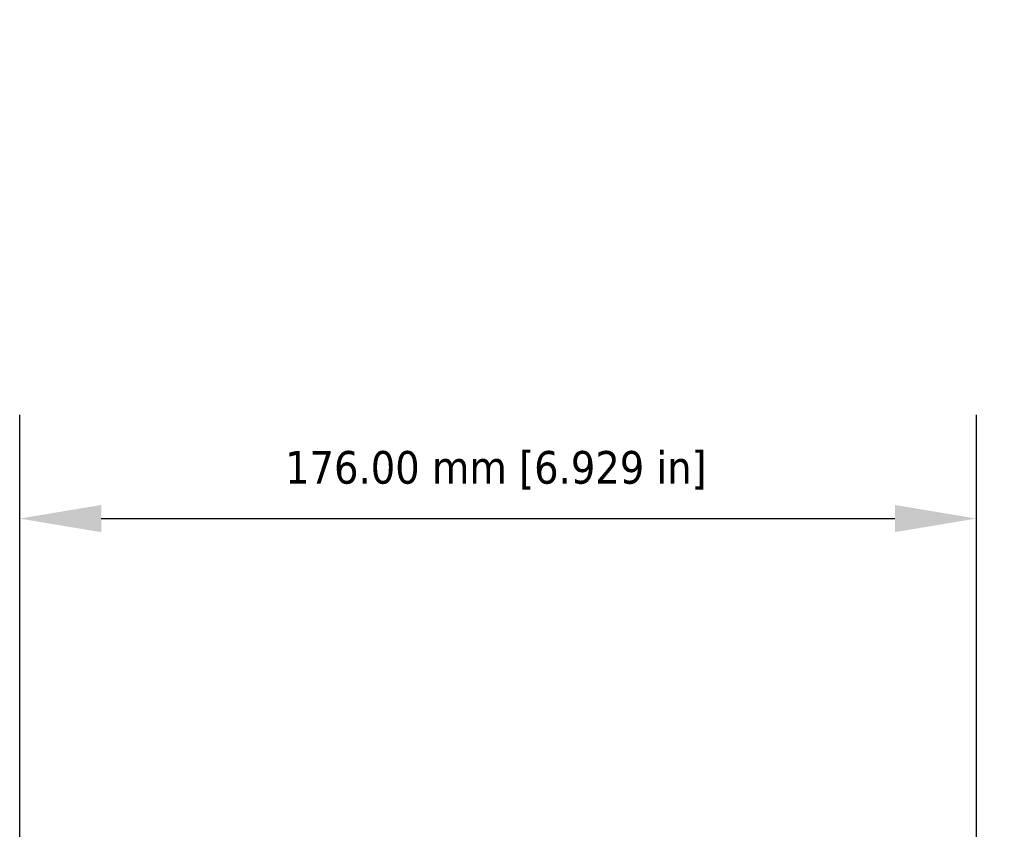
# Model space of a CAD drawing. Header units: millimetres. Extents: x 30 to 1646, y 30 to 1265.
# Tile 72 of 137: x 624 to 805, y 830 to 979. Entities that reach past the tile are written whole.
import ezdxf

# ---------------------------------------------------------------- set-up
doc = ezdxf.new("R2010")
doc.units = ezdxf.units.MM
doc.header["$LTSCALE"] = 6
doc.layers.add('Dimension (ISO)', color=7, linetype='Continuous', lineweight=25)
doc.styles.add('Note Text (ANSI)', font='tahoma.ttf')
doc.dimstyles.new('Default (ISO)', dxfattribs={"dimscale": 6, "dimtxt": 1, "dimasz": 2.5, "dimexe": 3.175, "dimexo": 0, "dimgap": 0.762, "dimtad": 1, "dimrnd": 1e-08, "dimzin": 0, "dimdsep": 46, "dimtxsty": 'Note Text (ANSI)', "dimcen": 0.09, "dimdle": 10, "dimclrd": 1, "dimclre": 1, "dimclrt": 1, "dimazin": 0, "dimtfac": 3.5052, "dimtmove": 0, "dimatfit": 3, "dimfxl": 1, "dimtolj": 1, "dimtzin": 0, "dimlwd": -1, "dimlwe": -1, "dimarcsym": 0})

# ---------------------------------------------------------------- blocks, each defined once
blk = doc.blocks.new('*D13')
at = {"layer": 'Defpoints', "color": 0, "transparency": 16777216}
for p in [(800.17, 886.88), (624.17, 764.09), (800.17, 764.09)]:
    blk.add_point(p, dxfattribs=at)
at = {"layer": 'Dimension (ISO)', "color": 1, "transparency": 16777216}
for p, q in [((624.17, 764.09), (624.17, 905.93)), ((800.17, 764.09), (800.17, 905.93)), ((639.17, 886.88), (785.17, 886.88))]:
    blk.add_line(p, q, dxfattribs=at)
for points in [[(639.17, 889.38), (639.17, 884.38), (624.17, 886.88)], [(785.17, 889.38), (785.17, 884.38), (800.17, 886.88)]]:
    blk.add_solid(points, dxfattribs=at)
at = {"layer": 'Dimension (ISO)', "color": 1, "transparency": 16777216, "insert": (672.99, 899.3), "char_height": 6, "attachment_point": 1, "style": 'Note Text (ANSI)'}
blk.add_mtext('\\A1;176.00 mm [6.929 in]', dxfattribs=at)
blk = doc.blocks.new('*D22')
at = {"layer": 'Defpoints', "color": 0, "transparency": 16777216}
for p in [(706.42, 1052.81), (717.92, 1046.77)]:
    blk.add_point(p, dxfattribs=at)
at = {"layer": 'Dimension (ISO)', "color": 1, "transparency": 16777216}
for p, q in [((693.14, 1059.79), (679.86, 1066.76)), ((706.42, 1052.81), (717.92, 1046.77)), ((731.2, 1039.79), (896.95, 952.75))]:
    blk.add_line(p, q, dxfattribs=at)
for points in [[(694.3, 1062), (691.97, 1057.57), (706.42, 1052.81)], [(732.37, 1042), (730.04, 1037.58), (717.92, 1046.77)]]:
    blk.add_solid(points, dxfattribs=at)
at = {"layer": 'Dimension (ISO)', "color": 1, "transparency": 16777216, "insert": (821.23, 1006.54), "char_height": 6, "attachment_point": 1, "rotation": 332.2919, "style": 'Note Text (ANSI)'}
blk.add_mtext('\\A1;∅13.00 mm [∅0.512 in]', dxfattribs=at)

msp = doc.modelspace()

# ---------------------------------------------------------------- dimensions: what is measured, and where the dimension line sits
at = {"layer": 'Dimension (ISO)', "color": 1, "true_color": 0xff0000}
dim = msp.add_diameter_dim_2p(p1=(706.4157, 1052.8105), p2=(717.9249, 1046.766), text='<> mm [∅0.512 in]', dimstyle='Default (ISO)', override={"dimgap": 0.762, "dimdec": 2, "dimlfac": 1, "dimpost": '', "dimtol": 0, "dimlim": 0, "dimtp": 0, "dimtm": 0, "dimtdec": 2, "dimatfit": 2}, dxfattribs=at)
dim.commit()
dim.dimension.update_dxf_attribs({"geometry": '*D22', "text_midpoint": (854.1769, 975.2076), "dimtype": 163})
dim = msp.add_linear_dim(base=(800.1703, 886.8753), p1=(624.1703, 764.0858), p2=(800.1703, 764.0858), text='<> mm [6.929 in]', dimstyle='Default (ISO)', override={"dimgap": 0.762, "dimdec": 2, "dimpost": '', "dimtol": 0, "dimlim": 0, "dimtp": 0, "dimtm": 0, "dimtdec": 2, "dimtofl": 0, "dimatfit": 1}, dxfattribs=at)
dim.commit()
dim.dimension.update_dxf_attribs({"geometry": '*D13', "text_midpoint": (712.1703, 886.8753), "dimtype": 160})

doc.saveas('drawing.dxf')
